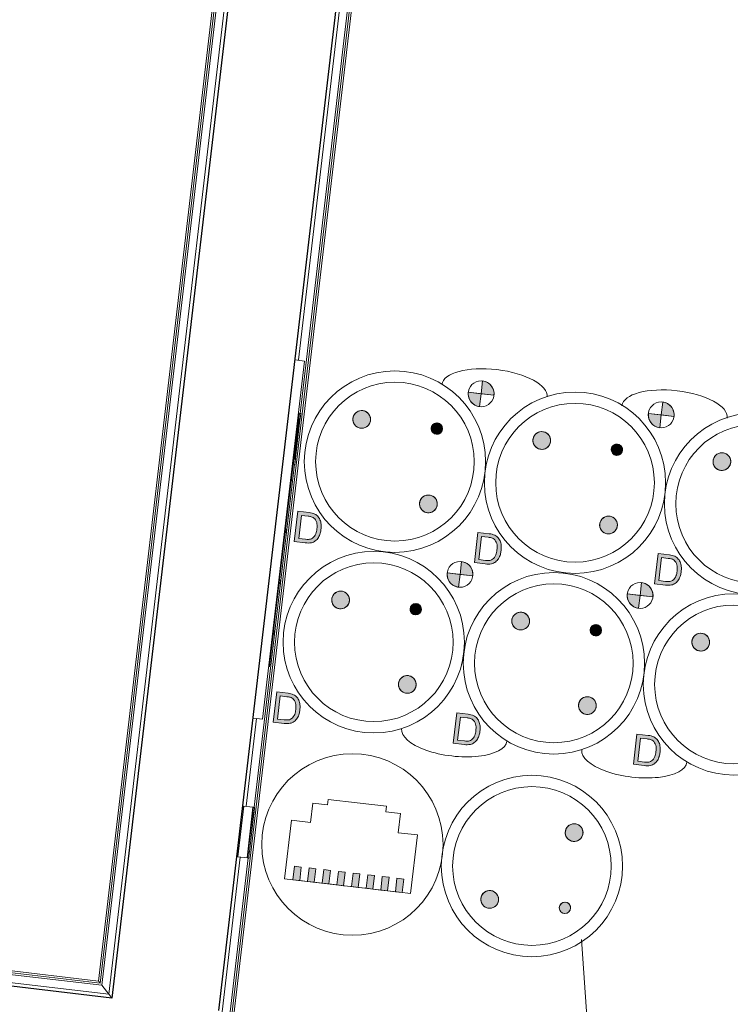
# Model space of a CAD drawing. Header units: millimetres. Extents: x -2845 to 74565, y -36590 to 13748.
# Tile 73 of 90: x 48161 to 48789, y -18202 to -17333. Entities that reach past the tile are written whole.
import ezdxf

# ---------------------------------------------------------------- set-up
doc = ezdxf.new("R2010")
doc.units = ezdxf.units.MM
for name, color, linetype, lineweight in [('A-DETL-GENF', 7, 'Continuous', 18), ('A-FLOR-HRAL', 7, 'Continuous', 18), ('A-WALL', 7, 'Continuous', 25), ('CABLES', 7, 'Continuous', 18), ('INSTAL ELECTRIQUE', 7, 'Continuous', 18)]:
    doc.layers.add(name, color=color, linetype=linetype, lineweight=lineweight)

# ---------------------------------------------------------------- blocks, each defined once
blk = doc.blocks.new('Garde-corps - Garde-corps-505843-2021_015_1111_DCE_1_50_N0 FINI_CFO_PCN')
at = {"layer": 'A-FLOR-HRAL'}
for p, q in [((-4588.66, -15285.53), (-4929.11, -18192.66)), ((-4600.32, -15294.69), (-4938.33, -18180.99)), ((-4598.49, -15293.25), (-4936.88, -18182.82)), ((-4596.56, -15291.74), (-4935.36, -18184.76)), ((-4938.33, -18180.99), (-7517.93, -17878.9)), ((-4936.88, -18182.82), (-7516.46, -17880.73)), ((-4935.36, -18184.76), (-7514.91, -17882.67)), ((-4929.11, -18192.66), (-7508.57, -17890.59)), ((-4935.36, -18184.76), (-4929.11, -18192.66))]:
    blk.add_line(p, q, dxfattribs=at)
for points, knots in [([(-4938.33, -18180.99), (-4938.32, -18181), (-4938.3, -18181.04), (-4938.2, -18181.16), (-4938.07, -18181.33), (-4937.92, -18181.52), (-4937.79, -18181.68), (-4937.67, -18181.84), (-4937.56, -18181.97), (-4937.45, -18182.11), (-4937.34, -18182.24), (-4937.24, -18182.38), (-4937.14, -18182.5), (-4937.01, -18182.66), (-4936.93, -18182.76), (-4936.88, -18182.82)], [0.1, 0.1, 0.1, 0.1, 0.2, 0.3, 0.4, 0.475, 0.55, 0.6, 0.65, 0.7, 0.75, 0.8, 0.85, 0.9, 1, 1, 1, 1]), ([(-4929.11, -18192.66), (-4929.11, -18192.66), (-4929.06, -18192.72), (-4928.91, -18192.91), (-4928.76, -18193.1), (-4928.6, -18193.3), (-4928.46, -18193.49), (-4928.3, -18193.69), (-4928.08, -18193.96), (-4927.84, -18194.26), (-4927.64, -18194.52), (-4927.43, -18194.78), (-4927.05, -18195.27), (-4926.71, -18195.7), (-4926.48, -18195.99)], [0, 0, 0, 0, 0.166667, 0.25, 0.333333, 0.416667, 0.458333, 0.5, 0.583333, 0.666667, 0.708333, 0.75, 0.833333, 1, 1, 1, 1])]:
    blk.add_open_spline(points, degree=3, knots=knots, dxfattribs=at)
blk = doc.blocks.new('Garde-corps - Garde-corps-506028-2021_015_1111_DCE_1_50_N0 FINI_CFO_PCN')
at = {"layer": 'A-FLOR-HRAL'}
for p, q in [((-4832.76, -18314.56), (-4480.64, -15307.77)), ((-4831.32, -18316.4), (-4479.2, -15309.61)), ((-4760.28, -17680.64), (-4672.46, -16930.76)), ((-4761.9, -17633.18), (-4705.89, -17154.9)), ((-4760.92, -17686.09), (-4760.83, -17685.31)), ((-4764.97, -17720.67), (-4764.88, -17719.88)), ((-4800.93, -18027.77), (-4765.51, -17725.33)), ((-4808.01, -18026.94), (-4798.94, -17949.47)), ((-4801.57, -18033.22), (-4801.48, -18032.44)), ((-4805.62, -18067.79), (-4805.53, -18067.01)), ((-4835.19, -18259.04), (-4813.24, -18071.63)), ((-4834.29, -18312.63), (-4806.17, -18072.46))]:
    blk.add_line(p, q, dxfattribs=at)
blk = doc.blocks.new('B02_ARC_rvt-1-2021_015_1111_DCE_1_50_N0 FINI_CFO_PCN')
at = {"layer": 'A-WALL'}
for p, q in [((-4585.33, -15282.91), (-4926.48, -18195.99)), ((-4832.12, -18207.04), (-4491.04, -15294.53)), ((-4926.48, -18195.99), (-5476.47, -18131.58))]:
    blk.add_line(p, q, dxfattribs=at)
at = {"layer": 'A-FLOR-HRAL', "lineweight": 18}
for name in ['Garde-corps - Garde-corps-505843-2021_015_1111_DCE_1_50_N0 FINI_CFO_PCN', 'Garde-corps - Garde-corps-506028-2021_015_1111_DCE_1_50_N0 FINI_CFO_PCN']:
    blk.add_blockref(name, (0, 0), dxfattribs=at)
blk = doc.blocks.new('603_10POSTES_CLS_PUI_LEGRAND - 6X PC2P_T_45__A_D _ 2X PC2P_T_45__A _ 2X RJ45-6728498-2021_015_1111_DCE_1_50_N0 FINI_CFO_PCN')
at = {"layer": 'A-DETL-GENF'}
h = blk.add_hatch(color=256, dxfattribs=at)
h.paths.add_polyline_path([(-160.35, -30.44), (-158.96, -34.86), (-156.28, -37.71), (-152.57, -39.46), (-147.06, -40.16), (-141.55, -39.46), (-137.84, -37.71), (-135.16, -34.86), (-133.8, -30.64), (-133.64, -28.11), (-133.64, -18), (-160.46, -18), (-160.46, -27.7)])
h.paths.add_polyline_path([(-157.12, -30.34), (-157.31, -27.52), (-157.31, -21.55), (-136.81, -21.55), (-137.25, -31.51), (-138.47, -33.56), (-141.1, -35.51), (-144.84, -36.42), (-149.28, -36.42), (-153.02, -35.51), (-155.65, -33.56), (-156.87, -31.51)])
h = blk.add_hatch(color=256, dxfattribs=at)
h.paths.add_polyline_path([(-0.04, -30.44), (1.35, -34.86), (4.03, -37.71), (7.74, -39.46), (13.25, -40.16), (18.77, -39.46), (22.47, -37.71), (25.15, -34.86), (26.51, -30.64), (26.67, -28.11), (26.67, -18), (-0.15, -18), (-0.15, -27.7)])
h.paths.add_polyline_path([(3.19, -30.34), (3, -27.52), (3, -21.55), (23.5, -21.55), (23.06, -31.51), (21.84, -33.56), (19.21, -35.51), (15.47, -36.42), (11.03, -36.42), (7.29, -35.51), (4.66, -33.56), (3.44, -31.51)])
for points in [[(-54.4, -64.55), (-53.35, -68.46), (-52.11, -70.09), (-48.6, -72.11), (-46.57, -72.38), (-42.66, -71.33), (-41.04, -70.09), (-39.02, -66.58), (-38.75, -64.55), (-39.8, -60.64), (-42.66, -57.78), (-46.57, -56.73), (-48.6, -57), (-52.11, -59.02), (-53.35, -60.64)], [(105.91, -64.55), (106.96, -68.46), (108.2, -70.09), (111.71, -72.11), (113.74, -72.38), (117.65, -71.33), (119.27, -70.09), (121.29, -66.58), (121.56, -64.55), (120.51, -60.64), (117.65, -57.78), (113.74, -56.73), (111.71, -57), (108.2, -59.02), (106.96, -60.64)], [(-121.55, -131.71), (-121.28, -133.73), (-119.26, -137.24), (-115.75, -139.26), (-113.73, -139.53), (-109.82, -138.48), (-106.95, -135.62), (-105.9, -131.71), (-106.95, -127.79), (-108.2, -126.17), (-111.7, -124.15), (-115.75, -124.15), (-119.26, -126.17), (-121.28, -129.68)], [(-51.92, -131.36), (-51.25, -133.86), (-49.42, -135.69), (-46.92, -136.36), (-43.38, -134.9), (-41.92, -131.36), (-43.38, -127.83), (-45.62, -126.53), (-49.42, -127.03), (-51.25, -128.86)], [(38.76, -131.71), (39.03, -133.73), (41.05, -137.24), (44.56, -139.26), (46.58, -139.53), (50.5, -138.48), (53.36, -135.62), (54.41, -131.71), (53.36, -127.79), (52.12, -126.17), (48.61, -124.15), (44.56, -124.15), (41.05, -126.17), (39.03, -129.68)], [(108.39, -131.36), (109.06, -133.86), (110.89, -135.69), (113.39, -136.36), (116.93, -134.9), (118.39, -131.36), (116.93, -127.83), (114.69, -126.53), (110.89, -127.03), (109.06, -128.86)], [(-23.27, -166.6), (-11.87, -166.6), (-11.87, -155.2), (-14.82, -155.58), (-17.57, -156.72), (-19.93, -158.54), (-21.74, -160.9), (-22.88, -163.65)], [(137.05, -166.6), (148.44, -166.6), (148.44, -155.2), (145.49, -155.58), (142.74, -156.72), (140.38, -158.54), (138.57, -160.9), (137.43, -163.65)], [(-11.87, -178), (-8.92, -177.61), (-6.16, -176.47), (-3.8, -174.66), (-1.99, -172.3), (-0.85, -169.55), (-0.46, -166.6), (-11.87, -166.6)], [(148.44, -178), (151.4, -177.61), (154.15, -176.47), (156.51, -174.66), (158.52, -171.82), (159.46, -169.55), (159.85, -166.6), (148.44, -166.6), (148.44, -173)], [(-54.4, -224.55), (-53.35, -228.46), (-52.11, -230.09), (-48.6, -232.11), (-46.57, -232.38), (-42.66, -231.33), (-41.04, -230.09), (-39.02, -226.58), (-38.75, -224.55), (-39.8, -220.64), (-42.66, -217.78), (-46.57, -216.73), (-48.6, -217), (-52.11, -219.02), (-53.35, -220.64)], [(105.91, -224.55), (106.96, -228.46), (108.2, -230.09), (111.71, -232.11), (113.74, -232.38), (117.65, -231.33), (119.27, -230.09), (121.29, -226.58), (121.56, -224.55), (120.51, -220.64), (117.65, -217.78), (113.74, -216.73), (111.71, -217), (108.2, -219.02), (106.96, -220.64)], [(-121.55, -291.71), (-121.28, -293.73), (-119.26, -297.24), (-115.75, -299.26), (-113.73, -299.53), (-109.82, -298.48), (-106.95, -295.62), (-105.9, -291.71), (-106.95, -287.79), (-108.2, -286.17), (-111.7, -284.15), (-115.75, -284.15), (-119.26, -286.17), (-121.28, -289.68)], [(38.76, -291.71), (39.03, -293.73), (41.05, -297.24), (44.56, -299.26), (46.58, -299.53), (50.5, -298.48), (53.36, -295.62), (54.41, -291.71), (53.36, -287.79), (52.12, -286.17), (48.61, -284.15), (44.56, -284.15), (41.05, -286.17), (39.03, -289.68)], [(-51.92, -291.36), (-51.25, -293.86), (-49.42, -295.69), (-46.92, -296.36), (-43.38, -294.9), (-41.92, -291.36), (-43.38, -287.83), (-45.62, -286.53), (-49.42, -287.03), (-51.25, -288.86)], [(108.39, -291.36), (109.06, -293.86), (110.89, -295.69), (113.39, -296.36), (116.93, -294.9), (118.39, -291.36), (116.93, -287.83), (114.69, -286.53), (110.89, -287.03), (109.06, -288.86)], [(-23.27, -326.6), (-11.87, -326.6), (-11.87, -315.2), (-14.82, -315.58), (-17.57, -316.72), (-19.93, -318.54), (-21.74, -320.9), (-22.88, -323.65)], [(137.05, -326.6), (148.44, -326.6), (148.44, -315.2), (145.49, -315.58), (142.74, -316.72), (140.38, -318.54), (138.57, -320.9), (137.43, -323.65)], [(-11.87, -338), (-8.92, -337.61), (-6.16, -336.47), (-3.8, -334.66), (-1.99, -332.3), (-0.85, -329.55), (-0.46, -326.6), (-11.87, -326.6)], [(148.44, -338), (151.4, -337.61), (154.15, -336.47), (156.51, -334.66), (158.32, -332.3), (159.46, -329.55), (159.85, -326.6), (148.44, -326.6)], [(-54.4, -384.55), (-53.35, -388.46), (-52.11, -390.09), (-48.6, -392.11), (-46.57, -392.38), (-42.66, -391.33), (-41.04, -390.09), (-39.02, -386.58), (-38.75, -384.55), (-39.8, -380.64), (-42.66, -377.78), (-46.57, -376.73), (-48.6, -377), (-52.11, -379.02), (-53.35, -380.64)], [(105.91, -384.55), (106.96, -388.46), (108.2, -390.09), (111.71, -392.11), (113.74, -392.38), (117.65, -391.33), (119.27, -390.09), (121.29, -386.58), (121.56, -384.55), (120.51, -380.64), (117.65, -377.78), (113.74, -376.73), (111.71, -377), (108.2, -379.02), (106.96, -380.64)]]:
    blk.add_hatch(color=256, dxfattribs=at).paths.add_polyline_path(points)
h = blk.add_hatch(color=256, dxfattribs=at)
h.paths.add_polyline_path([(-160.35, -190.44), (-158.96, -194.86), (-156.28, -197.71), (-152.57, -199.46), (-147.06, -200.16), (-141.55, -199.46), (-137.84, -197.71), (-135.16, -194.86), (-133.8, -190.64), (-133.64, -188.11), (-133.64, -178), (-160.46, -178), (-160.46, -187.7)])
h.paths.add_polyline_path([(-157.12, -190.34), (-157.31, -187.52), (-157.31, -181.55), (-136.81, -181.55), (-137.25, -191.51), (-138.47, -193.56), (-141.1, -195.51), (-144.84, -196.42), (-149.28, -196.42), (-153.02, -195.51), (-155.65, -193.56), (-156.87, -191.51)])
h = blk.add_hatch(color=256, dxfattribs=at)
h.paths.add_polyline_path([(-0.04, -190.44), (1.35, -194.86), (4.03, -197.71), (7.74, -199.46), (13.25, -200.16), (18.77, -199.46), (22.47, -197.71), (25.15, -194.86), (26.51, -190.64), (26.67, -187.26), (26.67, -178), (-0.15, -178), (-0.04, -190.39)])
h.paths.add_polyline_path([(3.19, -190.34), (3, -187.52), (3, -181.55), (23.5, -181.55), (23.06, -191.51), (21.84, -193.56), (19.21, -195.51), (15.47, -196.42), (11.03, -196.42), (7.29, -195.51), (4.66, -193.56), (3.44, -191.51)])
h = blk.add_hatch(color=256, dxfattribs=at)
h.paths.add_polyline_path([(-160.35, -350.44), (-158.96, -354.86), (-156.28, -357.71), (-152.57, -359.46), (-147.06, -360.16), (-141.55, -359.46), (-137.84, -357.71), (-135.16, -354.86), (-133.8, -350.64), (-133.64, -348.11), (-133.64, -338), (-160.46, -338), (-160.46, -347.7)])
h.paths.add_polyline_path([(-157.12, -350.34), (-157.31, -347.52), (-157.31, -341.55), (-136.81, -341.55), (-137.25, -351.51), (-138.47, -353.56), (-141.1, -355.51), (-144.84, -356.42), (-149.28, -356.42), (-153.02, -355.51), (-155.65, -353.56), (-156.87, -351.51)])
h = blk.add_hatch(color=256, dxfattribs=at)
h.paths.add_polyline_path([(-0.04, -350.44), (1.35, -354.86), (4.03, -357.71), (7.74, -359.46), (13.25, -360.16), (18.77, -359.46), (22.47, -357.71), (25.15, -354.86), (26.51, -350.64), (26.67, -348.11), (26.67, -338), (-0.15, -338), (-0.15, -347.7)])
h.paths.add_polyline_path([(3.19, -350.34), (3, -347.52), (3, -341.55), (23.5, -341.55), (23.06, -351.51), (21.84, -353.56), (19.21, -355.51), (15.47, -356.42), (11.03, -356.42), (7.29, -355.51), (4.66, -353.56), (3.44, -351.51)])
for p, q in [((-160.46, -18), (-160.46, -27.7)), ((-133.64, -18), (-160.46, -18)), ((-157.31, -21.55), (-136.81, -21.55)), ((-157.31, -27.52), (-157.31, -21.55)), ((-136.81, -21.55), (-136.81, -27.52)), ((-133.64, -28.11), (-133.64, -18)), ((-0.15, -18), (-0.15, -27.7)), ((26.67, -18), (-0.15, -18)), ((3, -21.55), (23.5, -21.55)), ((3, -27.52), (3, -21.55)), ((23.5, -21.55), (23.5, -27.52)), ((26.67, -28.11), (26.67, -18)), ((-11.87, -178), (-11.87, -155.19)), ((-11.87, -166.6), (-11.87, -155.2)), ((148.44, -178), (148.44, -155.19)), ((148.44, -166.6), (148.44, -155.2)), ((-23.27, -166.6), (-11.87, -166.6)), ((-0.46, -166.6), (-11.87, -166.6)), ((-11.87, -166.6), (-11.87, -178)), ((137.05, -166.6), (148.44, -166.6)), ((159.85, -166.6), (148.44, -166.6)), ((148.44, -166.6), (148.44, -178)), ((-160.46, -178), (-160.46, -187.7)), ((-133.64, -178), (-160.46, -178)), ((-157.31, -181.55), (-136.81, -181.55)), ((-157.31, -187.52), (-157.31, -181.55)), ((-136.81, -181.55), (-136.81, -187.52)), ((-133.64, -188.11), (-133.64, -178)), ((-0.15, -178), (-0.15, -187.7)), ((26.67, -178), (-0.15, -178)), ((3, -181.55), (23.5, -181.55)), ((3, -187.52), (3, -181.55)), ((23.5, -181.55), (23.5, -187.52)), ((26.67, -188.11), (26.67, -178)), ((-11.87, -338), (-11.87, -315.19)), ((-11.87, -326.6), (-11.87, -315.2)), ((148.44, -338), (148.44, -315.19)), ((148.44, -326.6), (148.44, -315.2)), ((-23.27, -326.6), (-11.87, -326.6)), ((-0.46, -326.6), (-11.87, -326.6)), ((-11.87, -326.6), (-11.87, -338)), ((137.05, -326.6), (148.44, -326.6)), ((159.85, -326.6), (148.44, -326.6)), ((148.44, -326.6), (148.44, -338)), ((-160.46, -338), (-160.46, -347.7)), ((-133.64, -338), (-160.46, -338)), ((-133.64, -348.11), (-133.64, -338)), ((-0.15, -338), (-0.15, -347.7)), ((26.67, -338), (-0.15, -338)), ((26.67, -348.11), (26.67, -338)), ((-157.31, -341.55), (-136.81, -341.55)), ((-157.31, -347.52), (-157.31, -341.55)), ((-136.81, -341.55), (-136.81, -347.52)), ((3, -341.55), (23.5, -341.55)), ((3, -347.52), (3, -341.55)), ((23.5, -341.55), (23.5, -347.52))]:
    blk.add_line(p, q, dxfattribs=at)
for centre, radius in [((-80.15, -98), 80), ((80.16, -98), 80), ((-80.15, -98), 70), ((80.16, -98), 70), ((-46.57, -64.55), 7.82), ((113.74, -64.55), 7.82), ((-113.73, -131.71), 7.82), ((-46.92, -131.36), 5), ((46.58, -131.71), 7.82), ((113.39, -131.36), 5), ((-11.87, -166.6), 11.4), ((148.44, -166.6), 11.4), ((-80.15, -258), 80), ((80.16, -258), 80), ((-80.15, -258), 70), ((80.16, -258), 70), ((-46.57, -224.55), 7.82), ((113.74, -224.55), 7.82), ((-113.73, -291.71), 7.82), ((-46.92, -291.36), 5), ((46.58, -291.71), 7.82), ((113.39, -291.36), 5), ((-11.87, -326.6), 11.4), ((148.44, -326.6), 11.4), ((-80.15, -418), 80), ((80.16, -418), 80), ((-80.15, -418), 70), ((80.16, -418), 70), ((-46.57, -384.55), 7.82), ((113.74, -384.55), 7.82)]:
    blk.add_circle(centre, radius, dxfattribs=at)
for centre, radius, start, end in [((-144.51, -28.41), 15.97, 177.45922, 197.13267), ((-151.69, -30.42), 8.52, 198.44327, 224.39986), ((-137.74, -27.65), 19.57, 179.61776, 187.89761), ((-151.57, -29.75), 5.59, 186.11153, 223.01632), ((-149.5, -28.01), 8.29, 222.03694, 256.25499), ((-144.62, -28.01), 8.29, 283.74501, 317.96306), ((-142.55, -29.75), 5.59, 316.98368, 353.88847), ((-156.38, -27.65), 19.57, 352.10239, 0.38224), ((-142.43, -30.42), 8.52, 315.60014, 341.55673), ((-149.61, -28.41), 15.97, 342.86733, 1.05339), ((15.81, -28.41), 15.97, 177.45922, 197.13267), ((8.62, -30.42), 8.52, 198.44327, 224.39986), ((22.57, -27.65), 19.57, 179.61776, 187.89761), ((8.75, -29.75), 5.59, 186.11153, 223.01632), ((10.81, -28.01), 8.29, 222.03694, 256.25499), ((15.69, -28.01), 8.29, 283.74501, 317.96306), ((17.76, -29.75), 5.59, 316.98368, 353.88847), ((3.93, -27.65), 19.57, 352.10239, 0.38224), ((17.88, -30.42), 8.52, 315.60014, 341.55673), ((10.7, -28.41), 15.97, 342.86733, 1.05339), ((-150.42, -29.6), 10, 222.66184, 245.65017), ((-147.95, -24.22), 15.93, 245.52813, 260.68689), ((-147.44, -18.37), 18.14, 257.16704, 271.19003), ((-147.36, -18.47), 21.69, 261.60098, 270.77949), ((-146.68, -18.37), 18.14, 268.80997, 282.83296), ((-146.76, -18.47), 21.69, 269.22051, 278.39902), ((-146.17, -24.22), 15.93, 279.31311, 294.47187), ((-143.7, -29.6), 10, 294.34983, 317.33816), ((9.89, -29.6), 10, 222.66184, 245.65017), ((12.37, -24.22), 15.93, 245.52813, 260.68689), ((12.87, -18.37), 18.14, 257.16704, 271.19003), ((12.96, -18.47), 21.69, 261.60098, 270.77949), ((13.63, -18.37), 18.14, 268.80997, 282.83296), ((13.55, -18.47), 21.69, 269.22051, 278.39902), ((14.14, -24.22), 15.93, 279.31311, 294.47187), ((16.61, -29.6), 10, 294.34983, 317.33816), ((-46.57, -64.55), 7.82, 45, 225), ((-46.57, -64.55), 7.82, 225, 45), ((113.74, -64.55), 7.82, 45, 225), ((113.74, -64.55), 7.82, 225, 45), ((-113.73, -131.71), 7.82, 45, 225), ((-113.73, -131.71), 7.82, 225, 45), ((-46.92, -131.36), 5, 45, 225), ((-46.92, -131.36), 5, 225, 45), ((46.58, -131.71), 7.82, 45, 225), ((46.58, -131.71), 7.82, 225, 45), ((113.39, -131.36), 5, 45, 225), ((113.39, -131.36), 5, 225, 45), ((-11.87, -166.6), 11.4, 90, 180), ((148.44, -166.6), 11.4, 90, 180), ((-11.87, -166.6), 11.4, 270, 0), ((148.44, -166.6), 11.4, 270, 0), ((-144.51, -188.41), 15.97, 177.45922, 197.13267), ((-137.74, -187.65), 19.57, 179.61776, 187.89761), ((-151.57, -189.75), 5.59, 186.11153, 223.01632), ((-142.55, -189.75), 5.59, 316.98368, 353.88847), ((-156.38, -187.65), 19.57, 352.10239, 0.38224), ((-149.61, -188.41), 15.97, 342.86733, 1.05339), ((15.81, -188.41), 15.97, 177.45922, 197.13267), ((22.57, -187.65), 19.57, 179.61776, 187.89761), ((8.75, -189.75), 5.59, 186.11153, 223.01632), ((17.76, -189.75), 5.59, 316.98368, 353.88847), ((3.93, -187.65), 19.57, 352.10239, 0.38224), ((10.7, -188.41), 15.97, 342.86733, 1.05339), ((-151.69, -190.42), 8.52, 198.44327, 224.39986), ((-150.42, -189.6), 10, 222.66184, 245.65017), ((-149.5, -188.01), 8.29, 222.03694, 256.25499), ((-147.95, -184.22), 15.93, 245.52813, 260.68689), ((-147.44, -178.37), 18.14, 257.16704, 271.19003), ((-146.68, -178.37), 18.14, 268.80997, 282.83296), ((-146.17, -184.22), 15.93, 279.31311, 294.47187), ((-144.62, -188.01), 8.29, 283.74501, 317.96306), ((-143.7, -189.6), 10, 294.34983, 317.33816), ((-142.43, -190.42), 8.52, 315.60014, 341.55673), ((8.62, -190.42), 8.52, 198.44327, 224.39986), ((9.89, -189.6), 10, 222.66184, 245.65017), ((10.81, -188.01), 8.29, 222.03694, 256.25499), ((12.37, -184.22), 15.93, 245.52813, 260.68689), ((12.87, -178.37), 18.14, 257.16704, 271.19003), ((13.63, -178.37), 18.14, 268.80997, 282.83296), ((14.14, -184.22), 15.93, 279.31311, 294.47187), ((15.69, -188.01), 8.29, 283.74501, 317.96306), ((16.61, -189.6), 10, 294.34983, 317.33816), ((17.88, -190.42), 8.52, 315.60014, 341.55673), ((-147.36, -178.47), 21.69, 261.60098, 270.77949), ((-146.76, -178.47), 21.69, 269.22051, 278.39902), ((12.96, -178.47), 21.69, 261.60098, 270.77949), ((13.55, -178.47), 21.69, 269.22051, 278.39902), ((-46.57, -224.55), 7.82, 45, 225), ((113.74, -224.55), 7.82, 45, 225), ((-46.57, -224.55), 7.82, 225, 45), ((113.74, -224.55), 7.82, 225, 45), ((-113.73, -291.71), 7.82, 45, 225), ((-113.73, -291.71), 7.82, 225, 45), ((-46.92, -291.36), 5, 45, 225), ((46.58, -291.71), 7.82, 45, 225), ((46.58, -291.71), 7.82, 225, 45), ((113.39, -291.36), 5, 45, 225), ((-46.92, -291.36), 5, 225, 45), ((113.39, -291.36), 5, 225, 45), ((-11.87, -326.6), 11.4, 90, 180), ((148.44, -326.6), 11.4, 90, 180), ((-11.87, -326.6), 11.4, 270, 0), ((148.44, -326.6), 11.4, 270, 0), ((-144.51, -348.41), 15.97, 177.45922, 197.13267), ((-151.69, -350.42), 8.52, 198.44327, 224.39986), ((-137.74, -347.65), 19.57, 179.61776, 187.89761), ((-151.57, -349.75), 5.59, 186.11153, 223.01632), ((-149.5, -348.01), 8.29, 222.03694, 256.25499), ((-144.62, -348.01), 8.29, 283.74501, 317.96306), ((-142.55, -349.75), 5.59, 316.98368, 353.88847), ((-156.38, -347.65), 19.57, 352.10239, 0.38224), ((-142.43, -350.42), 8.52, 315.60014, 341.55673), ((-149.61, -348.41), 15.97, 342.86733, 1.05339), ((15.81, -348.41), 15.97, 177.45922, 197.13267), ((8.62, -350.42), 8.52, 198.44327, 224.39986), ((22.57, -347.65), 19.57, 179.61776, 187.89761), ((8.75, -349.75), 5.59, 186.11153, 223.01632), ((10.81, -348.01), 8.29, 222.03694, 256.25499), ((15.69, -348.01), 8.29, 283.74501, 317.96306), ((17.76, -349.75), 5.59, 316.98368, 353.88847), ((3.93, -347.65), 19.57, 352.10239, 0.38224), ((17.88, -350.42), 8.52, 315.60014, 341.55673), ((10.7, -348.41), 15.97, 342.86733, 1.05339), ((-150.42, -349.6), 10, 222.66184, 245.65017), ((-147.95, -344.22), 15.93, 245.52813, 260.68689), ((-147.44, -338.37), 18.14, 257.16704, 271.19003), ((-147.36, -338.47), 21.69, 261.60098, 270.77949), ((-146.68, -338.37), 18.14, 268.80997, 282.83296), ((-146.76, -338.47), 21.69, 269.22051, 278.39902), ((-146.17, -344.22), 15.93, 279.31311, 294.47187), ((-143.7, -349.6), 10, 294.34983, 317.33816), ((9.89, -349.6), 10, 222.66184, 245.65017), ((12.37, -344.22), 15.93, 245.52813, 260.68689), ((12.87, -338.37), 18.14, 257.16704, 271.19003), ((12.96, -338.47), 21.69, 261.60098, 270.77949), ((13.63, -338.37), 18.14, 268.80997, 282.83296), ((13.55, -338.47), 21.69, 269.22051, 278.39902), ((14.14, -344.22), 15.93, 279.31311, 294.47187), ((16.61, -349.6), 10, 294.34983, 317.33816), ((-46.57, -384.55), 7.82, 45, 225), ((-46.57, -384.55), 7.82, 225, 45), ((113.74, -384.55), 7.82, 45, 225), ((113.74, -384.55), 7.82, 225, 45)]:
    blk.add_arc(centre, radius, start, end, dxfattribs=at)
at = {"layer": 'INSTAL ELECTRIQUE'}
for centre, start_param, end_param in [((-153.08, -178.01), 0, 3.141593), ((152.46, -178.01), 3.141593, 6.283185), ((-153.08, -338.01), 0, 3.141593), ((152.46, -338.01), 3.141593, 6.283185)]:
    blk.add_ellipse(centre, major_axis=(0, 46.77), ratio=0.400501, start_param=start_param, end_param=end_param, dxfattribs=at)
blk = doc.blocks.new('Legrand_Mosaic_plaque_2x10_mod_blanc_078828L - Legrand_Mosaic_plaque_2x10_mod_blanc_078828L-4777335-2021_015_1111_DCE_1_50_N0 FINI_CFO_PCN')
at = {"layer": 'INSTAL ELECTRIQUE'}
for p, q in [((-4756.49, -17634.27), (-4764.93, -17633.28)), ((-4793.47, -17950.11), (-4756.49, -17634.27)), ((-4801.92, -17949.12), (-4793.47, -17950.11))]:
    blk.add_line(p, q, dxfattribs=at)
blk = doc.blocks.new('Legrand_Mosaic_prise_2P_T_FB_surface_à_détrompage_2_mod_rouge_077170L - Legrand_Mosaic_prise_2P_T_FB_surface_à_détrompage_2_mod_rouge_077170L-921805-2021_015_1111_DCE_1_50_N0 FINI_CFO_PCN')
at = {"layer": 'INSTAL ELECTRIQUE'}
blk.add_line((-4782.34, -17859.29), (-4787.57, -17903.98), dxfattribs=at)
at = {"layer": 'INSTAL ELECTRIQUE', "flags": 128}
for points in [[(-4783.03, -17873.74), (-4783.04, -17873.83), (-4783.05, -17873.91), (-4783.07, -17873.99), (-4783.09, -17874.07), (-4783.12, -17874.15), (-4783.14, -17874.23), (-4783.18, -17874.31), (-4783.21, -17874.39), (-4783.25, -17874.46), (-4783.29, -17874.54), (-4783.33, -17874.61), (-4783.38, -17874.68), (-4783.42, -17874.75), (-4783.48, -17874.81), (-4783.53, -17874.88), (-4783.59, -17874.94), (-4783.64, -17875), (-4783.71, -17875.06), (-4783.77, -17875.11), (-4783.83, -17875.16), (-4783.9, -17875.21), (-4783.97, -17875.26), (-4784.04, -17875.31), (-4784.12, -17875.35)], [(-4783.73, -17871.91), (-4783.67, -17871.97), (-4783.61, -17872.03), (-4783.55, -17872.09), (-4783.5, -17872.15), (-4783.45, -17872.22), (-4783.4, -17872.29), (-4783.35, -17872.36), (-4783.31, -17872.43), (-4783.26, -17872.5), (-4783.23, -17872.58), (-4783.19, -17872.65), (-4783.16, -17872.73), (-4783.13, -17872.81), (-4783.1, -17872.89), (-4783.08, -17872.97), (-4783.06, -17873.05), (-4783.04, -17873.13), (-4783.03, -17873.22), (-4783.02, -17873.3), (-4783.02, -17873.38), (-4783.01, -17873.47), (-4783.01, -17873.55), (-4783.02, -17873.64), (-4783.02, -17873.72), (-4783.03, -17873.74)]]:
    blk.add_lwpolyline(points, dxfattribs=at)
blk = doc.blocks.new('603_2POSTES_VERTICAUX_CLS_PUI_LEGRAND - PC 2P_T 230V _ RJ45_FTP CAT-6-6648994-2021_015_1111_DCE_1_50_N0 FINI_CFO_PCN')
at = {"layer": 'A-DETL-GENF'}
h = blk.add_hatch(color=256, dxfattribs=at)
h.paths.add_polyline_path([(38.67, 292.79), (37.21, 296.33), (34.97, 297.62), (32.38, 297.62), (29.34, 295.29), (28.84, 291.5), (30.14, 289.26), (32.38, 287.96), (36.17, 288.46), (37.21, 289.26)])
h.paths.add_polyline_path([(41.84, 225.98), (40.79, 229.9), (39.55, 231.52), (36.04, 233.54), (31.99, 233.54), (28.48, 231.52), (26.46, 228.01), (26.19, 225.98), (27.24, 222.07), (30.1, 219.21), (31.99, 218.43), (36.04, 218.43), (39.55, 220.45), (41.57, 223.96), (41.8, 225.67)])
h.paths.add_polyline_path([(-25.31, 293.14), (-26.36, 297.05), (-29.22, 299.91), (-31.11, 300.69), (-35.16, 300.69), (-38.67, 298.67), (-40.69, 295.16), (-40.96, 293.14), (-39.91, 289.22), (-37.05, 286.36), (-35.16, 285.58), (-31.11, 285.58), (-27.6, 287.6), (-25.58, 291.11)])
for points in [[(37, 148.5), (25, 148.5), (25, 142.5), (37, 142.5)], [(37, 135.5), (25, 135.5), (25, 129.5), (37, 129.5)], [(37, 122.5), (25, 122.5), (25, 116.5), (37, 116.5)], [(37, 109.5), (25, 109.5), (25, 103.5), (37, 103.5)], [(37, 96.5), (25, 96.5), (25, 90.5), (37, 90.5)], [(37, 83.5), (25, 83.5), (25, 77.5), (37, 77.5)], [(37, 70.5), (25, 70.5), (25, 64.5), (37, 64.5)], [(37, 57.5), (25, 57.5), (25, 51.5), (37, 51.5)]]:
    blk.add_hatch(color=256, dxfattribs=at).paths.add_polyline_path(points)
for p, q in [((37, 156), (-15, 156)), ((-15, 156), (-15, 139)), ((25, 142.5), (25, 148.5)), ((25, 148.5), (37, 148.5)), ((37, 148.5), (25, 148.5)), ((25, 148.5), (25, 142.5)), ((37, 153.5), (37, 156)), ((37, 148.5), (37, 153.5)), ((37, 148.5), (37, 142.5)), ((37, 148.5), (37, 51.5)), ((-15, 139), (-32, 139)), ((-32, 139), (-32, 126)), ((37, 142.5), (25, 142.5)), ((37, 142.5), (25, 142.5)), ((37, 135.5), (37, 142.5)), ((25, 129.5), (25, 135.5)), ((25, 135.5), (37, 135.5)), ((37, 135.5), (25, 135.5)), ((25, 135.5), (25, 129.5)), ((37, 135.5), (37, 129.5)), ((-32, 126), (-37, 126)), ((-37, 126), (-37, 100)), ((37, 129.5), (25, 129.5)), ((37, 129.5), (25, 129.5)), ((25, 116.5), (25, 122.5)), ((25, 122.5), (37, 122.5)), ((37, 122.5), (25, 122.5)), ((25, 122.5), (25, 116.5)), ((37, 122.5), (37, 129.5)), ((37, 122.5), (37, 116.5)), ((37, 116.5), (25, 116.5)), ((37, 116.5), (25, 116.5)), ((37, 109.5), (37, 116.5)), ((25, 103.5), (25, 109.5)), ((25, 109.5), (37, 109.5)), ((37, 109.5), (25, 109.5)), ((25, 109.5), (25, 103.5)), ((37, 109.5), (37, 103.5)), ((-37, 74), (-37, 100)), ((37, 103.5), (25, 103.5)), ((37, 103.5), (25, 103.5)), ((25, 90.5), (25, 96.5)), ((25, 96.5), (37, 96.5)), ((37, 96.5), (25, 96.5)), ((25, 90.5), (25, 96.5)), ((37, 96.5), (37, 103.5)), ((37, 96.5), (37, 90.5)), ((37, 90.5), (25, 90.5)), ((37, 90.5), (25, 90.5)), ((37, 83.5), (37, 90.5)), ((25, 77.5), (25, 83.5)), ((25, 83.5), (37, 83.5)), ((37, 83.5), (25, 83.5)), ((25, 77.5), (25, 83.5)), ((37, 83.5), (37, 77.5)), ((-32, 74), (-37, 74)), ((-32, 61), (-32, 74)), ((37, 77.5), (25, 77.5)), ((37, 77.5), (25, 77.5)), ((25, 64.5), (25, 70.5)), ((25, 70.5), (37, 70.5)), ((37, 70.5), (25, 70.5)), ((25, 64.5), (25, 70.5)), ((37, 70.5), (37, 77.5)), ((37, 70.5), (37, 64.5)), ((-15, 61), (-32, 61)), ((-15, 44), (-15, 61)), ((37, 64.5), (25, 64.5)), ((37, 64.5), (25, 64.5)), ((37, 57.5), (37, 64.5)), ((25, 51.5), (25, 57.5)), ((25, 57.5), (37, 57.5)), ((37, 57.5), (25, 57.5)), ((25, 51.5), (25, 57.5)), ((37, 57.5), (37, 51.5)), ((37, 44), (-15, 44)), ((37, 51.5), (25, 51.5)), ((37, 51.5), (25, 51.5)), ((37, 51.5), (37, 44))]:
    blk.add_line(p, q, dxfattribs=at)
for centre, radius in [((0.44, 259.56), 80), ((0.44, 259.56), 70), ((-33.14, 293.14), 7.82), ((33.67, 292.79), 5), ((34.02, 225.98), 7.82), ((0, 100), 80)]:
    blk.add_circle(centre, radius, dxfattribs=at)
for centre, radius, start, end in [((-33.14, 293.14), 7.82, 90, 270), ((-33.14, 293.14), 7.82, 270, 90), ((33.67, 292.79), 5, 90, 270), ((33.67, 292.79), 5, 270, 90), ((34.02, 225.98), 7.82, 90, 270), ((34.02, 225.98), 7.82, 270, 90)]:
    blk.add_arc(centre, radius, start, end, dxfattribs=at)
blk = doc.blocks.new('Legrand_Mosaic_prise_RJ45_cat_6_FTP_2_mod_blanc_076565 - Legrand_Mosaic_prise_RJ45_cat_6_FTP_2_mod_blanc_076565-5769171-2021_015_1111_DCE_1_50_N0 FINI_CFO_PCN')
at = {"layer": 'INSTAL ELECTRIQUE'}
for p, q in [((-4815.23, -18071.4), (-4810, -18026.71)), ((-4810.11, -18027.7), (-4811.11, -18027.58)), ((-4810, -18026.71), (-4802.05, -18027.64)), ((-4802.05, -18027.64), (-4807.28, -18072.33)), ((-4806.15, -18066.94), (-4802.19, -18033.15)), ((-4801.2, -18033.26), (-4805.16, -18067.05)), ((-4802.1, -18032.36), (-4802.19, -18033.15)), ((-4802.19, -18033.15), (-4802.1, -18032.36)), ((-4801.2, -18033.26), (-4802.19, -18033.15)), ((-4802.1, -18032.36), (-4801.55, -18027.69)), ((-4802.1, -18032.36), (-4801.11, -18032.48)), ((-4800.56, -18027.81), (-4801.55, -18027.69)), ((-4801.11, -18032.48), (-4801.2, -18033.26)), ((-4801.2, -18033.26), (-4801.11, -18032.48)), ((-4800.56, -18027.81), (-4801.11, -18032.48)), ((-4806.79, -18072.39), (-4806.24, -18067.72)), ((-4806.15, -18066.94), (-4806.24, -18067.72)), ((-4806.24, -18067.72), (-4806.15, -18066.94)), ((-4805.25, -18067.84), (-4806.24, -18067.72)), ((-4805.16, -18067.05), (-4806.15, -18066.94)), ((-4805.25, -18067.84), (-4805.79, -18072.51)), ((-4805.16, -18067.05), (-4805.25, -18067.84)), ((-4805.25, -18067.84), (-4805.16, -18067.05)), ((-4815.11, -18070.41), (-4816.11, -18070.29)), ((-4807.28, -18072.33), (-4815.23, -18071.4)), ((-4805.79, -18072.51), (-4806.79, -18072.39))]:
    blk.add_line(p, q, dxfattribs=at)
blk = doc.blocks.new('Legrand_Mosaic_link_prise_2P_T_FB_surface_2_mod_blanc_077145L - Legrand_Mosaic_link_prise_2P_T_FB_surface_2_mod_blanc_077145L-5787769-2021_015_1111_DCE_1_50_N0 FINI_CFO_PCN')
at = {"layer": 'INSTAL ELECTRIQUE', "flags": 128}
for points in [[(-4805.41, -18058.01), (-4805.42, -18058.1), (-4805.43, -18058.18), (-4805.45, -18058.26), (-4805.47, -18058.34), (-4805.5, -18058.42), (-4805.52, -18058.5), (-4805.56, -18058.58), (-4805.59, -18058.66), (-4805.63, -18058.73)], [(-4805.44, -18057.32), (-4805.42, -18057.41), (-4805.41, -18057.49), (-4805.4, -18057.57), (-4805.4, -18057.66), (-4805.39, -18057.74), (-4805.39, -18057.82), (-4805.4, -18057.91), (-4805.4, -18057.99), (-4805.41, -18058.01)]]:
    blk.add_lwpolyline(points, dxfattribs=at)
blk = doc.blocks.new('Legrand_Mosaic_link_prise_2P_T_FB_surface_2_mod_blanc_077145L - Legrand_Mosaic_link_prise_2P_T_FB_surface_2_mod_blanc_077145L-V42-2021_015_1111_DCE_1_50_N0 FINI_CFO_PCN')
at = {"layer": 'INSTAL ELECTRIQUE'}
blk.add_line((-4766.63, -17725.2), (-4771.87, -17769.9), dxfattribs=at)
at = {"layer": 'INSTAL ELECTRIQUE', "flags": 128}
for points in [[(-4768.11, -17739.57), (-4768.12, -17739.65), (-4768.14, -17739.73), (-4768.16, -17739.81), (-4768.18, -17739.9), (-4768.2, -17739.98), (-4768.23, -17740.06), (-4768.26, -17740.13), (-4768.3, -17740.21), (-4768.33, -17740.29)], [(-4768.17, -17738.79), (-4768.15, -17738.88), (-4768.13, -17738.96), (-4768.12, -17739.04), (-4768.11, -17739.12), (-4768.1, -17739.21), (-4768.1, -17739.29), (-4768.1, -17739.38), (-4768.1, -17739.46), (-4768.11, -17739.54), (-4768.11, -17739.57)]]:
    blk.add_lwpolyline(points, dxfattribs=at)
blk = doc.blocks.new('Legrand_Mosaic_prise_RJ45_cat_6_FTP_2_mod_blanc_076565 - Legrand_Mosaic_prise_RJ45_cat_6_FTP_2_mod_blanc_076565-V43-2021_015_1111_DCE_1_50_N0 FINI_CFO_PCN')
at = {"layer": 'INSTAL ELECTRIQUE'}
for p, q in [((-4761.4, -17680.51), (-4766.63, -17725.2)), ((-4761.54, -17686.02), (-4761.45, -17685.24)), ((-4761.45, -17685.24), (-4761.54, -17686.02)), ((-4761.45, -17685.24), (-4760.9, -17680.57)), ((-4761.45, -17685.24), (-4760.46, -17685.35)), ((-4760.9, -17680.57), (-4759.91, -17680.68)), ((-4760.55, -17686.14), (-4760.46, -17685.35)), ((-4760.46, -17685.35), (-4760.55, -17686.14)), ((-4759.91, -17680.68), (-4760.46, -17685.35)), ((-4765.5, -17719.81), (-4761.54, -17686.02)), ((-4760.55, -17686.14), (-4764.5, -17719.93)), ((-4761.54, -17686.02), (-4760.55, -17686.14)), ((-4766.14, -17725.26), (-4765.59, -17720.59)), ((-4765.59, -17720.59), (-4765.5, -17719.81)), ((-4765.5, -17719.81), (-4765.59, -17720.59)), ((-4764.6, -17720.71), (-4765.59, -17720.59)), ((-4765.5, -17719.81), (-4764.5, -17719.93)), ((-4764.6, -17720.71), (-4765.14, -17725.38)), ((-4764.6, -17720.71), (-4764.5, -17719.93)), ((-4764.5, -17719.93), (-4764.6, -17720.71)), ((-4766.14, -17725.26), (-4765.14, -17725.38))]:
    blk.add_line(p, q, dxfattribs=at)
blk = doc.blocks.new('Legrand_Mosaic_prise_2P_T_FB_surface_à_détrompage_2_mod_rouge_077170L - Legrand_Mosaic_prise_2P_T_FB_surface_à_détrompage_2_mod_rouge_077170L-V44-2021_015_1111_DCE_1_50_N0 FINI_CFO_PCN')
at = {"layer": 'INSTAL ELECTRIQUE', "flags": 128}
for points in [[(-4783.03, -17873.74), (-4783.04, -17873.83), (-4783.05, -17873.91), (-4783.07, -17873.99), (-4783.09, -17874.07), (-4783.12, -17874.15), (-4783.14, -17874.23), (-4783.18, -17874.31), (-4783.21, -17874.39), (-4783.25, -17874.46), (-4783.29, -17874.54), (-4783.33, -17874.61), (-4783.38, -17874.68), (-4783.42, -17874.75), (-4783.48, -17874.81), (-4783.53, -17874.88), (-4783.59, -17874.94), (-4783.64, -17875), (-4783.71, -17875.06), (-4783.77, -17875.11)], [(-4783.4, -17872.29), (-4783.35, -17872.36), (-4783.31, -17872.43), (-4783.26, -17872.5), (-4783.23, -17872.58), (-4783.19, -17872.65), (-4783.16, -17872.73), (-4783.13, -17872.81), (-4783.1, -17872.89), (-4783.08, -17872.97), (-4783.06, -17873.05), (-4783.04, -17873.13), (-4783.03, -17873.22), (-4783.02, -17873.3), (-4783.02, -17873.38), (-4783.01, -17873.47), (-4783.01, -17873.55), (-4783.02, -17873.64), (-4783.02, -17873.72), (-4783.03, -17873.74)]]:
    blk.add_lwpolyline(points, dxfattribs=at)
blk = doc.blocks.new('Legrand_Mosaic_link_prise_2P_T_FB_surface_2_mod_blanc_077145L - Legrand_Mosaic_link_prise_2P_T_FB_surface_2_mod_blanc_077145L-V45-2021_015_1111_DCE_1_50_N0 FINI_CFO_PCN')
at = {"layer": 'INSTAL ELECTRIQUE', "flags": 128}
for points in [[(-4768.11, -17739.57), (-4768.12, -17739.65), (-4768.14, -17739.73), (-4768.16, -17739.81), (-4768.18, -17739.9), (-4768.2, -17739.98), (-4768.23, -17740.06), (-4768.26, -17740.13), (-4768.3, -17740.21), (-4768.33, -17740.29)], [(-4768.17, -17738.79), (-4768.15, -17738.88), (-4768.13, -17738.96), (-4768.12, -17739.04), (-4768.11, -17739.12), (-4768.1, -17739.21), (-4768.1, -17739.29), (-4768.1, -17739.38), (-4768.1, -17739.46), (-4768.11, -17739.54), (-4768.11, -17739.57)]]:
    blk.add_lwpolyline(points, dxfattribs=at)
blk = doc.blocks.new('Legrand_Mosaic_prise_RJ45_cat_6_FTP_2_mod_blanc_076565 - Legrand_Mosaic_prise_RJ45_cat_6_FTP_2_mod_blanc_076565-V46-2021_015_1111_DCE_1_50_N0 FINI_CFO_PCN')
at = {"layer": 'INSTAL ELECTRIQUE'}
for p, q in [((-4761.54, -17686.02), (-4761.45, -17685.24)), ((-4761.45, -17685.24), (-4761.54, -17686.02)), ((-4760.55, -17686.14), (-4760.46, -17685.35)), ((-4760.46, -17685.35), (-4760.55, -17686.14)), ((-4765.59, -17720.59), (-4765.5, -17719.81)), ((-4765.5, -17719.81), (-4765.59, -17720.59)), ((-4764.6, -17720.71), (-4764.5, -17719.93)), ((-4764.5, -17719.93), (-4764.6, -17720.71))]:
    blk.add_line(p, q, dxfattribs=at)
blk = doc.blocks.new('B02_ELE_rvt-1-2021_015_1111_DCE_1_50_N0 FINI_CFO_PCN')
at = {"layer": 'CABLES', "flags": 128}
blk.add_lwpolyline([(-3693.65, -18602.09), (-4486.77, -18508.27), (-4512.24, -18144.24)], dxfattribs=at)
at = {"layer": 'INSTAL ELECTRIQUE', "color": 253, "lineweight": 18, "true_color": 0xaaaaaa}
for name, p, rotation in [('603_10POSTES_CLS_PUI_LEGRAND - 6X PC2P_T_45__A_D _ 2X PC2P_T_45__A _ 2X RJ45-6728498-2021_015_1111_DCE_1_50_N0 FINI_CFO_PCN', (-4783.42, -17791.2), 83.32058927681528), ('603_2POSTES_VERTICAUX_CLS_PUI_LEGRAND - PC 2P_T 230V _ RJ45_FTP CAT-6-6648994-2021_015_1111_DCE_1_50_N0 FINI_CFO_PCN', (-4813.61, -18048.94), 263.320589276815)]:
    blk.add_blockref(name, p, dxfattribs=dict(at, rotation=rotation))
for name, p in [('Legrand_Mosaic_plaque_2x10_mod_blanc_078828L - Legrand_Mosaic_plaque_2x10_mod_blanc_078828L-4777335-2021_015_1111_DCE_1_50_N0 FINI_CFO_PCN', (0, 0)), ('Legrand_Mosaic_prise_RJ45_cat_6_FTP_2_mod_blanc_076565 - Legrand_Mosaic_prise_RJ45_cat_6_FTP_2_mod_blanc_076565-V43-2021_015_1111_DCE_1_50_N0 FINI_CFO_PCN', (0, 0)), ('Legrand_Mosaic_prise_RJ45_cat_6_FTP_2_mod_blanc_076565 - Legrand_Mosaic_prise_RJ45_cat_6_FTP_2_mod_blanc_076565-V46-2021_015_1111_DCE_1_50_N0 FINI_CFO_PCN', (0, 0)), ('Legrand_Mosaic_link_prise_2P_T_FB_surface_2_mod_blanc_077145L - Legrand_Mosaic_link_prise_2P_T_FB_surface_2_mod_blanc_077145L-V42-2021_015_1111_DCE_1_50_N0 FINI_CFO_PCN', (0, 0)), ('Legrand_Mosaic_link_prise_2P_T_FB_surface_2_mod_blanc_077145L - Legrand_Mosaic_link_prise_2P_T_FB_surface_2_mod_blanc_077145L-V45-2021_015_1111_DCE_1_50_N0 FINI_CFO_PCN', (0, 0)), ('Legrand_Mosaic_prise_2P_T_FB_surface_à_détrompage_2_mod_rouge_077170L - Legrand_Mosaic_prise_2P_T_FB_surface_à_détrompage_2_mod_rouge_077170L-921805-2021_015_1111_DCE_1_50_N0 FINI_CFO_PCN', (10.47, 89.39)), ('Legrand_Mosaic_prise_2P_T_FB_surface_à_détrompage_2_mod_rouge_077170L - Legrand_Mosaic_prise_2P_T_FB_surface_à_détrompage_2_mod_rouge_077170L-V44-2021_015_1111_DCE_1_50_N0 FINI_CFO_PCN', (10.47, 89.39)), ('Legrand_Mosaic_prise_2P_T_FB_surface_à_détrompage_2_mod_rouge_077170L - Legrand_Mosaic_prise_2P_T_FB_surface_à_détrompage_2_mod_rouge_077170L-921805-2021_015_1111_DCE_1_50_N0 FINI_CFO_PCN', (5.23, 44.69)), ('Legrand_Mosaic_prise_2P_T_FB_surface_à_détrompage_2_mod_rouge_077170L - Legrand_Mosaic_prise_2P_T_FB_surface_à_détrompage_2_mod_rouge_077170L-V44-2021_015_1111_DCE_1_50_N0 FINI_CFO_PCN', (5.23, 44.69)), ('Legrand_Mosaic_prise_2P_T_FB_surface_à_détrompage_2_mod_rouge_077170L - Legrand_Mosaic_prise_2P_T_FB_surface_à_détrompage_2_mod_rouge_077170L-921805-2021_015_1111_DCE_1_50_N0 FINI_CFO_PCN', (0, 0)), ('Legrand_Mosaic_prise_2P_T_FB_surface_à_détrompage_2_mod_rouge_077170L - Legrand_Mosaic_prise_2P_T_FB_surface_à_détrompage_2_mod_rouge_077170L-V44-2021_015_1111_DCE_1_50_N0 FINI_CFO_PCN', (0, 0)), ('Legrand_Mosaic_prise_RJ45_cat_6_FTP_2_mod_blanc_076565 - Legrand_Mosaic_prise_RJ45_cat_6_FTP_2_mod_blanc_076565-5769171-2021_015_1111_DCE_1_50_N0 FINI_CFO_PCN', (0, 0)), ('Legrand_Mosaic_link_prise_2P_T_FB_surface_2_mod_blanc_077145L - Legrand_Mosaic_link_prise_2P_T_FB_surface_2_mod_blanc_077145L-5787769-2021_015_1111_DCE_1_50_N0 FINI_CFO_PCN', (0, 0))]:
    blk.add_blockref(name, p, dxfattribs=at)

msp = doc.modelspace()

# ---------------------------------------------------------------- block references
at = {"lineweight": 5}
for name in ['B02_ARC_rvt-1-2021_015_1111_DCE_1_50_N0 FINI_CFO_PCN', 'B02_ELE_rvt-1-2021_015_1111_DCE_1_50_N0 FINI_CFO_PCN']:
    msp.add_blockref(name, (53169.33, 0), dxfattribs=at)

doc.saveas('drawing.dxf')
